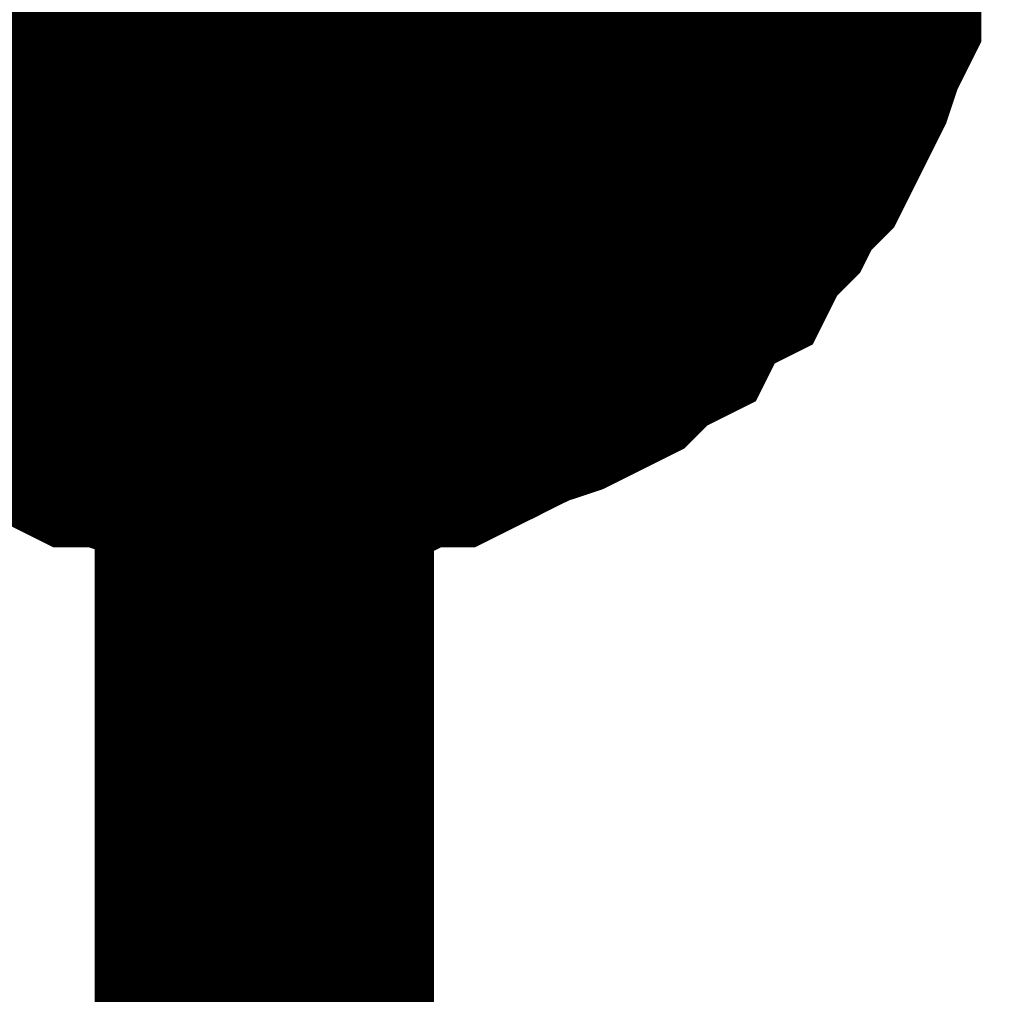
# Model space of a CAD drawing. Header units: inches. Extents: x 0 to 17, y 0 to 11.
# Tile 100 of 114: x 10.3418 to 10.376, y 6.2093 to 6.2432. Entities that reach past the tile are written whole.
import ezdxf

# ---------------------------------------------------------------- set-up
doc = ezdxf.new("R2010")
doc.units = ezdxf.units.IN
doc.header["$MEASUREMENT"] = 0
doc.layers.add('Sheet', color=255, linetype='Continuous')

msp = doc.modelspace()

# ---------------------------------------------------------------- linework, layer by layer
at = {"layer": 'Sheet'}
msp.add_lwpolyline([(10.34, 6.25, 0.02, 0.02, 1), (10.36, 6.25, 0.02, 0.02, 1)], format="xyseb", close=True, dxfattribs=at)
for points in [[(10.350257, 6.149834, 0.0118, 0.0118, 0), (10.350257, 6.249748, 0.0118, 0.0118, 0)], [(10.370079, 6.249748, 0.0118, 0.0118, 0), (10.370079, 6.248558, 0.0118, 0.0118, 0), (10.370079, 6.247765, 0.0118, 0.0118, 0), (10.369683, 6.246576, 0.0118, 0.0118, 0), (10.369683, 6.245783, 0.0118, 0.0118, 0), (10.369286, 6.244593, 0.0118, 0.0118, 0), (10.369286, 6.2438, 0.0118, 0.0118, 0), (10.36889, 6.243007, 0.0118, 0.0118, 0), (10.368493, 6.241818, 0.0118, 0.0118, 0), (10.368097, 6.241025, 0.0118, 0.0118, 0), (10.367701, 6.240232, 0.0118, 0.0118, 0), (10.367304, 6.239439, 0.0118, 0.0118, 0), (10.366511, 6.238646, 0.0118, 0.0118, 0), (10.366115, 6.237853, 0.0118, 0.0118, 0), (10.365322, 6.23706, 0.0118, 0.0118, 0), (10.364925, 6.236267, 0.0118, 0.0118, 0), (10.364132, 6.235871, 0.0118, 0.0118, 0), (10.36334, 6.235078, 0.0118, 0.0118, 0), (10.362943, 6.234285, 0.0118, 0.0118, 0), (10.36215, 6.233888, 0.0118, 0.0118, 0), (10.361357, 6.233095, 0.0118, 0.0118, 0), (10.360564, 6.232699, 0.0118, 0.0118, 0), (10.359771, 6.232302, 0.0118, 0.0118, 0), (10.358582, 6.231906, 0.0118, 0.0118, 0), (10.357789, 6.23151, 0.0118, 0.0118, 0), (10.356996, 6.231113, 0.0118, 0.0118, 0), (10.356203, 6.230717, 0.0118, 0.0118, 0), (10.355014, 6.230717, 0.0118, 0.0118, 0), (10.354221, 6.23032, 0.0118, 0.0118, 0), (10.353032, 6.23032, 0.0118, 0.0118, 0), (10.352239, 6.229924, 0.0118, 0.0118, 0), (10.351446, 6.229924, 0.0118, 0.0118, 0), (10.350257, 6.229924, 0.0118, 0.0118, 0)], [(10.370079, 6.249748, 0.0118, 0.0118, 0), (10.370079, 6.248558, 0.0118, 0.0118, 0), (10.370079, 6.247765, 0.0118, 0.0118, 0), (10.369683, 6.246576, 0.0118, 0.0118, 0), (10.369683, 6.245783, 0.0118, 0.0118, 0), (10.369286, 6.244593, 0.0118, 0.0118, 0), (10.369286, 6.2438, 0.0118, 0.0118, 0), (10.36889, 6.243007, 0.0118, 0.0118, 0), (10.368493, 6.241818, 0.0118, 0.0118, 0), (10.368097, 6.241025, 0.0118, 0.0118, 0), (10.367701, 6.240232, 0.0118, 0.0118, 0), (10.367304, 6.239439, 0.0118, 0.0118, 0), (10.366511, 6.238646, 0.0118, 0.0118, 0), (10.366115, 6.237853, 0.0118, 0.0118, 0), (10.365322, 6.23706, 0.0118, 0.0118, 0), (10.364925, 6.236267, 0.0118, 0.0118, 0), (10.364132, 6.235871, 0.0118, 0.0118, 0), (10.36334, 6.235078, 0.0118, 0.0118, 0), (10.362943, 6.234285, 0.0118, 0.0118, 0), (10.36215, 6.233888, 0.0118, 0.0118, 0), (10.361357, 6.233095, 0.0118, 0.0118, 0), (10.360564, 6.232699, 0.0118, 0.0118, 0), (10.359771, 6.232302, 0.0118, 0.0118, 0), (10.358582, 6.231906, 0.0118, 0.0118, 0), (10.357789, 6.23151, 0.0118, 0.0118, 0), (10.356996, 6.231113, 0.0118, 0.0118, 0), (10.356203, 6.230717, 0.0118, 0.0118, 0), (10.355014, 6.230717, 0.0118, 0.0118, 0), (10.354221, 6.23032, 0.0118, 0.0118, 0), (10.353032, 6.23032, 0.0118, 0.0118, 0), (10.352239, 6.229924, 0.0118, 0.0118, 0), (10.351446, 6.229924, 0.0118, 0.0118, 0), (10.350257, 6.229924, 0.0118, 0.0118, 0)], [(10.370079, 6.249748, 0.0118, 0.0118, 0), (10.370079, 6.248558, 0.0118, 0.0118, 0), (10.370079, 6.247765, 0.0118, 0.0118, 0), (10.369683, 6.246576, 0.0118, 0.0118, 0), (10.369683, 6.245783, 0.0118, 0.0118, 0), (10.369286, 6.244593, 0.0118, 0.0118, 0), (10.369286, 6.2438, 0.0118, 0.0118, 0), (10.36889, 6.243007, 0.0118, 0.0118, 0), (10.368493, 6.241818, 0.0118, 0.0118, 0), (10.368097, 6.241025, 0.0118, 0.0118, 0), (10.367701, 6.240232, 0.0118, 0.0118, 0), (10.367304, 6.239439, 0.0118, 0.0118, 0), (10.366511, 6.238646, 0.0118, 0.0118, 0), (10.366115, 6.237853, 0.0118, 0.0118, 0), (10.365322, 6.23706, 0.0118, 0.0118, 0), (10.364925, 6.236267, 0.0118, 0.0118, 0), (10.364132, 6.235871, 0.0118, 0.0118, 0), (10.36334, 6.235078, 0.0118, 0.0118, 0), (10.362943, 6.234285, 0.0118, 0.0118, 0), (10.36215, 6.233888, 0.0118, 0.0118, 0), (10.361357, 6.233095, 0.0118, 0.0118, 0), (10.360564, 6.232699, 0.0118, 0.0118, 0), (10.359771, 6.232302, 0.0118, 0.0118, 0), (10.358582, 6.231906, 0.0118, 0.0118, 0), (10.357789, 6.23151, 0.0118, 0.0118, 0), (10.356996, 6.231113, 0.0118, 0.0118, 0), (10.356203, 6.230717, 0.0118, 0.0118, 0), (10.355014, 6.230717, 0.0118, 0.0118, 0), (10.354221, 6.23032, 0.0118, 0.0118, 0), (10.353032, 6.23032, 0.0118, 0.0118, 0), (10.352239, 6.229924, 0.0118, 0.0118, 0), (10.351446, 6.229924, 0.0118, 0.0118, 0), (10.350257, 6.229924, 0.0118, 0.0118, 0)], [(10.370079, 6.249748, 0.0118, 0.0118, 0), (10.370079, 6.248558, 0.0118, 0.0118, 0), (10.370079, 6.247765, 0.0118, 0.0118, 0), (10.369683, 6.246576, 0.0118, 0.0118, 0), (10.369683, 6.245783, 0.0118, 0.0118, 0), (10.369286, 6.244593, 0.0118, 0.0118, 0), (10.369286, 6.2438, 0.0118, 0.0118, 0), (10.36889, 6.243007, 0.0118, 0.0118, 0), (10.368493, 6.241818, 0.0118, 0.0118, 0), (10.368097, 6.241025, 0.0118, 0.0118, 0), (10.367701, 6.240232, 0.0118, 0.0118, 0), (10.367304, 6.239439, 0.0118, 0.0118, 0), (10.366511, 6.238646, 0.0118, 0.0118, 0), (10.366115, 6.237853, 0.0118, 0.0118, 0), (10.365322, 6.23706, 0.0118, 0.0118, 0), (10.364925, 6.236267, 0.0118, 0.0118, 0), (10.364132, 6.235871, 0.0118, 0.0118, 0), (10.36334, 6.235078, 0.0118, 0.0118, 0), (10.362943, 6.234285, 0.0118, 0.0118, 0), (10.36215, 6.233888, 0.0118, 0.0118, 0), (10.361357, 6.233095, 0.0118, 0.0118, 0), (10.360564, 6.232699, 0.0118, 0.0118, 0), (10.359771, 6.232302, 0.0118, 0.0118, 0), (10.358582, 6.231906, 0.0118, 0.0118, 0), (10.357789, 6.23151, 0.0118, 0.0118, 0), (10.356996, 6.231113, 0.0118, 0.0118, 0), (10.356203, 6.230717, 0.0118, 0.0118, 0), (10.355014, 6.230717, 0.0118, 0.0118, 0), (10.354221, 6.23032, 0.0118, 0.0118, 0), (10.353032, 6.23032, 0.0118, 0.0118, 0), (10.352239, 6.229924, 0.0118, 0.0118, 0), (10.351446, 6.229924, 0.0118, 0.0118, 0), (10.350257, 6.229924, 0.0118, 0.0118, 0)], [(10.369683, 6.245783, 0.0039, 0.0039, 0), (10.369286, 6.244593, 0.0039, 0.0039, 0), (10.369286, 6.2438, 0.0039, 0.0039, 0), (10.36889, 6.243007, 0.0039, 0.0039, 0), (10.368493, 6.241818, 0.0039, 0.0039, 0), (10.368097, 6.241025, 0.0039, 0.0039, 0), (10.367701, 6.240232, 0.0039, 0.0039, 0), (10.367304, 6.239439, 0.0039, 0.0039, 0), (10.366511, 6.238646, 0.0039, 0.0039, 0), (10.366115, 6.237853, 0.0039, 0.0039, 0), (10.365322, 6.23706, 0.0039, 0.0039, 0), (10.364925, 6.236267, 0.0039, 0.0039, 0), (10.364132, 6.235871, 0.0039, 0.0039, 0), (10.36334, 6.235078, 0.0039, 0.0039, 0), (10.362943, 6.234285, 0.0039, 0.0039, 0), (10.36215, 6.233888, 0.0039, 0.0039, 0), (10.361357, 6.233095, 0.0039, 0.0039, 0), (10.360564, 6.232699, 0.0039, 0.0039, 0), (10.359771, 6.232302, 0.0039, 0.0039, 0), (10.358582, 6.231906, 0.0039, 0.0039, 0), (10.357789, 6.23151, 0.0039, 0.0039, 0), (10.356996, 6.231113, 0.0039, 0.0039, 0), (10.356203, 6.230717, 0.0039, 0.0039, 0), (10.355014, 6.230717, 0.0039, 0.0039, 0), (10.354221, 6.23032, 0.0039, 0.0039, 0), (10.353032, 6.23032, 0.0039, 0.0039, 0), (10.352239, 6.229924, 0.0039, 0.0039, 0), (10.351446, 6.229924, 0.0039, 0.0039, 0), (10.350257, 6.229924, 0.0039, 0.0039, 0)], [(10.369683, 6.245783, 0.0039, 0.0039, 0), (10.369286, 6.244593, 0.0039, 0.0039, 0), (10.369286, 6.2438, 0.0039, 0.0039, 0), (10.36889, 6.243007, 0.0039, 0.0039, 0), (10.368493, 6.241818, 0.0039, 0.0039, 0), (10.368097, 6.241025, 0.0039, 0.0039, 0), (10.367701, 6.240232, 0.0039, 0.0039, 0), (10.367304, 6.239439, 0.0039, 0.0039, 0), (10.366511, 6.238646, 0.0039, 0.0039, 0), (10.366115, 6.237853, 0.0039, 0.0039, 0), (10.365322, 6.23706, 0.0039, 0.0039, 0), (10.364925, 6.236267, 0.0039, 0.0039, 0), (10.364132, 6.235871, 0.0039, 0.0039, 0), (10.36334, 6.235078, 0.0039, 0.0039, 0), (10.362943, 6.234285, 0.0039, 0.0039, 0), (10.36215, 6.233888, 0.0039, 0.0039, 0), (10.361357, 6.233095, 0.0039, 0.0039, 0), (10.360564, 6.232699, 0.0039, 0.0039, 0), (10.359771, 6.232302, 0.0039, 0.0039, 0), (10.358582, 6.231906, 0.0039, 0.0039, 0), (10.357789, 6.23151, 0.0039, 0.0039, 0), (10.356996, 6.231113, 0.0039, 0.0039, 0), (10.356203, 6.230717, 0.0039, 0.0039, 0), (10.355014, 6.230717, 0.0039, 0.0039, 0), (10.354221, 6.23032, 0.0039, 0.0039, 0), (10.353032, 6.23032, 0.0039, 0.0039, 0), (10.352239, 6.229924, 0.0039, 0.0039, 0), (10.351446, 6.229924, 0.0039, 0.0039, 0), (10.350257, 6.229924, 0.0039, 0.0039, 0)], [(10.369683, 6.245783, 0.0039, 0.0039, 0), (10.369286, 6.244593, 0.0039, 0.0039, 0), (10.369286, 6.2438, 0.0039, 0.0039, 0), (10.36889, 6.243007, 0.0039, 0.0039, 0), (10.368493, 6.241818, 0.0039, 0.0039, 0), (10.368097, 6.241025, 0.0039, 0.0039, 0), (10.367701, 6.240232, 0.0039, 0.0039, 0), (10.367304, 6.239439, 0.0039, 0.0039, 0), (10.366511, 6.238646, 0.0039, 0.0039, 0), (10.366115, 6.237853, 0.0039, 0.0039, 0), (10.365322, 6.23706, 0.0039, 0.0039, 0), (10.364925, 6.236267, 0.0039, 0.0039, 0), (10.364132, 6.235871, 0.0039, 0.0039, 0), (10.36334, 6.235078, 0.0039, 0.0039, 0), (10.362943, 6.234285, 0.0039, 0.0039, 0), (10.36215, 6.233888, 0.0039, 0.0039, 0), (10.361357, 6.233095, 0.0039, 0.0039, 0), (10.360564, 6.232699, 0.0039, 0.0039, 0), (10.359771, 6.232302, 0.0039, 0.0039, 0), (10.358582, 6.231906, 0.0039, 0.0039, 0), (10.357789, 6.23151, 0.0039, 0.0039, 0), (10.356996, 6.231113, 0.0039, 0.0039, 0), (10.356203, 6.230717, 0.0039, 0.0039, 0), (10.355014, 6.230717, 0.0039, 0.0039, 0), (10.354221, 6.23032, 0.0039, 0.0039, 0), (10.353032, 6.23032, 0.0039, 0.0039, 0), (10.352239, 6.229924, 0.0039, 0.0039, 0), (10.351446, 6.229924, 0.0039, 0.0039, 0), (10.350257, 6.229924, 0.0039, 0.0039, 0)], [(10.369683, 6.245783, 0.0039, 0.0039, 0), (10.369286, 6.244593, 0.0039, 0.0039, 0), (10.369286, 6.2438, 0.0039, 0.0039, 0), (10.36889, 6.243007, 0.0039, 0.0039, 0), (10.368493, 6.241818, 0.0039, 0.0039, 0), (10.368097, 6.241025, 0.0039, 0.0039, 0), (10.367701, 6.240232, 0.0039, 0.0039, 0), (10.367304, 6.239439, 0.0039, 0.0039, 0), (10.366511, 6.238646, 0.0039, 0.0039, 0), (10.366115, 6.237853, 0.0039, 0.0039, 0), (10.365322, 6.23706, 0.0039, 0.0039, 0), (10.364925, 6.236267, 0.0039, 0.0039, 0), (10.364132, 6.235871, 0.0039, 0.0039, 0), (10.36334, 6.235078, 0.0039, 0.0039, 0), (10.362943, 6.234285, 0.0039, 0.0039, 0), (10.36215, 6.233888, 0.0039, 0.0039, 0), (10.361357, 6.233095, 0.0039, 0.0039, 0), (10.360564, 6.232699, 0.0039, 0.0039, 0), (10.359771, 6.232302, 0.0039, 0.0039, 0), (10.358582, 6.231906, 0.0039, 0.0039, 0), (10.357789, 6.23151, 0.0039, 0.0039, 0), (10.356996, 6.231113, 0.0039, 0.0039, 0), (10.356203, 6.230717, 0.0039, 0.0039, 0), (10.355014, 6.230717, 0.0039, 0.0039, 0), (10.354221, 6.23032, 0.0039, 0.0039, 0), (10.353032, 6.23032, 0.0039, 0.0039, 0), (10.352239, 6.229924, 0.0039, 0.0039, 0), (10.351446, 6.229924, 0.0039, 0.0039, 0), (10.350257, 6.229924, 0.0039, 0.0039, 0)], [(10.350257, 6.229924, 0.0118, 0.0118, 0), (10.349067, 6.229924, 0.0118, 0.0118, 0), (10.348274, 6.229924, 0.0118, 0.0118, 0), (10.347085, 6.23032, 0.0118, 0.0118, 0), (10.346292, 6.23032, 0.0118, 0.0118, 0), (10.345103, 6.230717, 0.0118, 0.0118, 0), (10.34431, 6.230717, 0.0118, 0.0118, 0), (10.343517, 6.231113, 0.0118, 0.0118, 0), (10.342327, 6.23151, 0.0118, 0.0118, 0), (10.341535, 6.231906, 0.0118, 0.0118, 0), (10.340742, 6.232302, 0.0118, 0.0118, 0), (10.339949, 6.232699, 0.0118, 0.0118, 0), (10.339156, 6.233095, 0.0118, 0.0118, 0), (10.338363, 6.233888, 0.0118, 0.0118, 0), (10.33757, 6.234285, 0.0118, 0.0118, 0), (10.336777, 6.235078, 0.0118, 0.0118, 0), (10.335984, 6.235871, 0.0118, 0.0118, 0), (10.335191, 6.236267, 0.0118, 0.0118, 0)], [(10.350257, 6.229924, 0.0118, 0.0118, 0), (10.349067, 6.229924, 0.0118, 0.0118, 0), (10.348274, 6.229924, 0.0118, 0.0118, 0), (10.347085, 6.23032, 0.0118, 0.0118, 0), (10.346292, 6.23032, 0.0118, 0.0118, 0), (10.345103, 6.230717, 0.0118, 0.0118, 0), (10.34431, 6.230717, 0.0118, 0.0118, 0), (10.343517, 6.231113, 0.0118, 0.0118, 0), (10.342327, 6.23151, 0.0118, 0.0118, 0), (10.341535, 6.231906, 0.0118, 0.0118, 0), (10.340742, 6.232302, 0.0118, 0.0118, 0), (10.339949, 6.232699, 0.0118, 0.0118, 0), (10.339156, 6.233095, 0.0118, 0.0118, 0), (10.338363, 6.233888, 0.0118, 0.0118, 0), (10.33757, 6.234285, 0.0118, 0.0118, 0), (10.336777, 6.235078, 0.0118, 0.0118, 0), (10.335984, 6.235871, 0.0118, 0.0118, 0), (10.335191, 6.236267, 0.0118, 0.0118, 0)], [(10.350257, 6.229924, 0.0118, 0.0118, 0), (10.349067, 6.229924, 0.0118, 0.0118, 0), (10.348274, 6.229924, 0.0118, 0.0118, 0), (10.347085, 6.23032, 0.0118, 0.0118, 0), (10.346292, 6.23032, 0.0118, 0.0118, 0), (10.345103, 6.230717, 0.0118, 0.0118, 0), (10.34431, 6.230717, 0.0118, 0.0118, 0), (10.343517, 6.231113, 0.0118, 0.0118, 0), (10.342327, 6.23151, 0.0118, 0.0118, 0), (10.341535, 6.231906, 0.0118, 0.0118, 0), (10.340742, 6.232302, 0.0118, 0.0118, 0), (10.339949, 6.232699, 0.0118, 0.0118, 0), (10.339156, 6.233095, 0.0118, 0.0118, 0), (10.338363, 6.233888, 0.0118, 0.0118, 0), (10.33757, 6.234285, 0.0118, 0.0118, 0), (10.336777, 6.235078, 0.0118, 0.0118, 0), (10.335984, 6.235871, 0.0118, 0.0118, 0), (10.335191, 6.236267, 0.0118, 0.0118, 0)], [(10.350257, 6.229924, 0.0118, 0.0118, 0), (10.349067, 6.229924, 0.0118, 0.0118, 0), (10.348274, 6.229924, 0.0118, 0.0118, 0), (10.347085, 6.23032, 0.0118, 0.0118, 0), (10.346292, 6.23032, 0.0118, 0.0118, 0), (10.345103, 6.230717, 0.0118, 0.0118, 0), (10.34431, 6.230717, 0.0118, 0.0118, 0), (10.343517, 6.231113, 0.0118, 0.0118, 0), (10.342327, 6.23151, 0.0118, 0.0118, 0), (10.341535, 6.231906, 0.0118, 0.0118, 0), (10.340742, 6.232302, 0.0118, 0.0118, 0), (10.339949, 6.232699, 0.0118, 0.0118, 0), (10.339156, 6.233095, 0.0118, 0.0118, 0), (10.338363, 6.233888, 0.0118, 0.0118, 0), (10.33757, 6.234285, 0.0118, 0.0118, 0), (10.336777, 6.235078, 0.0118, 0.0118, 0), (10.335984, 6.235871, 0.0118, 0.0118, 0), (10.335191, 6.236267, 0.0118, 0.0118, 0)], [(10.350257, 6.229924, 0.0039, 0.0039, 0), (10.349067, 6.229924, 0.0039, 0.0039, 0), (10.348274, 6.229924, 0.0039, 0.0039, 0), (10.347085, 6.23032, 0.0039, 0.0039, 0), (10.346292, 6.23032, 0.0039, 0.0039, 0), (10.345103, 6.230717, 0.0039, 0.0039, 0), (10.34431, 6.230717, 0.0039, 0.0039, 0), (10.343517, 6.231113, 0.0039, 0.0039, 0), (10.342327, 6.23151, 0.0039, 0.0039, 0), (10.341535, 6.231906, 0.0039, 0.0039, 0), (10.340742, 6.232302, 0.0039, 0.0039, 0), (10.339949, 6.232699, 0.0039, 0.0039, 0), (10.339156, 6.233095, 0.0039, 0.0039, 0)], [(10.350257, 6.229924, 0.0039, 0.0039, 0), (10.349067, 6.229924, 0.0039, 0.0039, 0), (10.348274, 6.229924, 0.0039, 0.0039, 0), (10.347085, 6.23032, 0.0039, 0.0039, 0), (10.346292, 6.23032, 0.0039, 0.0039, 0), (10.345103, 6.230717, 0.0039, 0.0039, 0), (10.34431, 6.230717, 0.0039, 0.0039, 0), (10.343517, 6.231113, 0.0039, 0.0039, 0), (10.342327, 6.23151, 0.0039, 0.0039, 0), (10.341535, 6.231906, 0.0039, 0.0039, 0), (10.340742, 6.232302, 0.0039, 0.0039, 0), (10.339949, 6.232699, 0.0039, 0.0039, 0), (10.339156, 6.233095, 0.0039, 0.0039, 0)], [(10.350257, 6.229924, 0.0039, 0.0039, 0), (10.349067, 6.229924, 0.0039, 0.0039, 0), (10.348274, 6.229924, 0.0039, 0.0039, 0), (10.347085, 6.23032, 0.0039, 0.0039, 0), (10.346292, 6.23032, 0.0039, 0.0039, 0), (10.345103, 6.230717, 0.0039, 0.0039, 0), (10.34431, 6.230717, 0.0039, 0.0039, 0), (10.343517, 6.231113, 0.0039, 0.0039, 0), (10.342327, 6.23151, 0.0039, 0.0039, 0), (10.341535, 6.231906, 0.0039, 0.0039, 0), (10.340742, 6.232302, 0.0039, 0.0039, 0), (10.339949, 6.232699, 0.0039, 0.0039, 0), (10.339156, 6.233095, 0.0039, 0.0039, 0)], [(10.350257, 6.229924, 0.0039, 0.0039, 0), (10.349067, 6.229924, 0.0039, 0.0039, 0), (10.348274, 6.229924, 0.0039, 0.0039, 0), (10.347085, 6.23032, 0.0039, 0.0039, 0), (10.346292, 6.23032, 0.0039, 0.0039, 0), (10.345103, 6.230717, 0.0039, 0.0039, 0), (10.34431, 6.230717, 0.0039, 0.0039, 0), (10.343517, 6.231113, 0.0039, 0.0039, 0), (10.342327, 6.23151, 0.0039, 0.0039, 0), (10.341535, 6.231906, 0.0039, 0.0039, 0), (10.340742, 6.232302, 0.0039, 0.0039, 0), (10.339949, 6.232699, 0.0039, 0.0039, 0), (10.339156, 6.233095, 0.0039, 0.0039, 0)]]:
    msp.add_lwpolyline(points, format="xyseb", dxfattribs=at)

doc.saveas('drawing.dxf')
